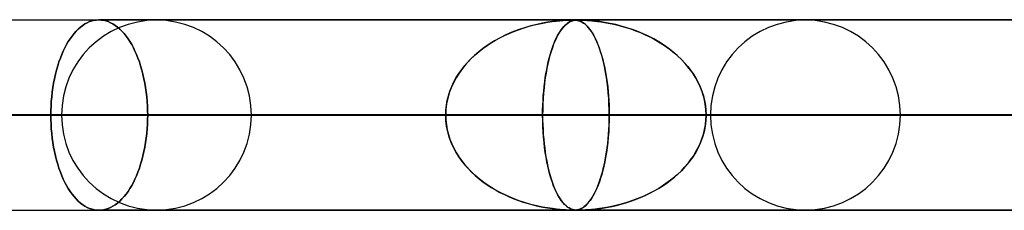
# Model space of a CAD drawing. Header units: millimetres. Extents: x -790 to 790, y -924 to 924.
# Tile 5 of 36: x -587 to -535, y 914 to 924. Entities that reach past the tile are written whole.
import ezdxf

# ---------------------------------------------------------------- set-up
doc = ezdxf.new("R2010")
doc.units = ezdxf.units.MM
doc.layers.add('HIDDEN', color=7, linetype='Continuous')
doc.layers.add('THICK', color=7, linetype='Continuous')

msp = doc.modelspace()

# ---------------------------------------------------------------- linework, layer by layer
at = {"layer": 'HIDDEN'}
for p, q in [((-557.836, 923.98), (-647.9, 923.98)), ((-583.694, 923.609), (-583.81, 923.508)), ((-583.81, 923.508), (-583.694, 923.609)), ((-583.576, 923.699), (-583.694, 923.609)), ((-583.694, 923.609), (-583.576, 923.699)), ((-583.456, 923.777), (-583.576, 923.699)), ((-583.576, 923.699), (-583.456, 923.777)), ((-583.334, 923.843), (-583.456, 923.777)), ((-583.456, 923.777), (-583.334, 923.843)), ((-583.211, 923.897), (-583.334, 923.843)), ((-583.334, 923.843), (-583.211, 923.897)), ((-583.088, 923.938), (-583.211, 923.897)), ((-583.211, 923.897), (-583.088, 923.938)), ((-582.965, 923.967), (-583.088, 923.938)), ((-583.088, 923.938), (-582.965, 923.967)), ((-582.843, 923.984), (-582.965, 923.967)), ((-582.965, 923.967), (-582.843, 923.984)), ((-582.722, 923.99), (-582.843, 923.984)), ((-582.843, 923.984), (-582.722, 923.99)), ((-582.602, 923.984), (-582.722, 923.99)), ((-582.722, 923.99), (-582.602, 923.984)), ((0, 923.99), (-582.722, 923.99)), ((-582.722, 923.99), (0, 923.99)), ((-582.479, 923.967), (-582.602, 923.984)), ((-582.602, 923.984), (-582.479, 923.967)), ((-582.356, 923.938), (-582.479, 923.967)), ((-582.479, 923.967), (-582.356, 923.938)), ((-582.232, 923.897), (-582.356, 923.938)), ((-582.356, 923.938), (-582.232, 923.897)), ((-582.109, 923.843), (-582.232, 923.897)), ((-582.232, 923.897), (-582.109, 923.843)), ((-581.986, 923.777), (-582.109, 923.843)), ((-582.109, 923.843), (-581.986, 923.777)), ((-581.865, 923.699), (-581.986, 923.777)), ((-581.986, 923.777), (-581.865, 923.699)), ((-581.746, 923.609), (-581.865, 923.699)), ((-581.865, 923.699), (-581.746, 923.609)), ((-581.629, 923.508), (-581.746, 923.609)), ((-581.746, 923.609), (-581.629, 923.508)), ((-560.428, 923.56), (-560.174, 923.638)), ((-560.03, 923.678), (-560.362, 923.581)), ((-560.174, 923.638), (-559.917, 923.707)), ((-559.714, 923.756), (-560.03, 923.678)), ((-559.917, 923.707), (-559.658, 923.769)), ((-559.417, 923.819), (-559.714, 923.756)), ((-559.658, 923.769), (-559.399, 923.822)), ((-559.143, 923.867), (-559.417, 923.819)), ((-559.399, 923.822), (-559.143, 923.867)), ((-558.894, 923.904), (-559.143, 923.867)), ((-559.143, 923.867), (-558.905, 923.902)), ((-558.905, 923.902), (-558.689, 923.928)), ((-558.673, 923.93), (-558.894, 923.904)), ((-558.689, 923.928), (-558.496, 923.947)), ((-558.483, 923.949), (-558.673, 923.93)), ((-558.496, 923.947), (-558.329, 923.961)), ((-558.323, 923.961), (-558.483, 923.949)), ((-558.364, 923.56), (-558.297, 923.638)), ((-558.259, 923.678), (-558.347, 923.581)), ((-558.329, 923.961), (-558.189, 923.969)), ((-558.187, 923.969), (-558.323, 923.961)), ((-558.297, 923.638), (-558.23, 923.707)), ((-558.176, 923.756), (-558.259, 923.678)), ((-558.23, 923.707), (-558.161, 923.769)), ((-558.189, 923.969), (-558.074, 923.975)), ((-558.074, 923.975), (-558.187, 923.969)), ((-558.096, 923.819), (-558.176, 923.756)), ((-558.161, 923.769), (-558.091, 923.822)), ((-558.021, 923.867), (-558.096, 923.819)), ((-558.091, 923.822), (-558.021, 923.867)), ((-557.98, 923.978), (-558.074, 923.975)), ((-558.074, 923.975), (-557.98, 923.978)), ((-557.952, 923.904), (-558.021, 923.867)), ((-558.021, 923.867), (-557.955, 923.902)), ((-557.902, 923.98), (-557.98, 923.978)), ((-557.98, 923.978), (-557.901, 923.98)), ((-557.955, 923.902), (-557.892, 923.928)), ((-557.887, 923.93), (-557.952, 923.904)), ((-557.836, 923.98), (-557.902, 923.98)), ((-557.901, 923.98), (-557.835, 923.98)), ((-557.892, 923.928), (-557.833, 923.947)), ((-557.829, 923.949), (-557.887, 923.93)), ((-557.778, 923.98), (-557.836, 923.98)), ((-557.514, 923.98), (-557.836, 923.98)), ((-557.835, 923.98), (-557.834, 923.98)), ((-557.834, 923.98), (-557.832, 923.98)), ((-557.833, 923.947), (-557.777, 923.961)), ((-557.832, 923.98), (-557.83, 923.98)), ((-557.83, 923.98), (-557.829, 923.98)), ((-557.829, 923.98), (-557.827, 923.98)), ((-557.775, 923.961), (-557.829, 923.949)), ((-557.827, 923.98), (-557.826, 923.98)), ((-557.724, 923.978), (-557.778, 923.98)), ((-557.777, 923.961), (-557.725, 923.969)), ((-557.775, 923.979), (-557.725, 923.978)), ((-557.724, 923.969), (-557.775, 923.961)), ((-557.725, 923.978), (-557.678, 923.975)), ((-557.725, 923.969), (-557.675, 923.975)), ((-557.674, 923.975), (-557.724, 923.978)), ((-557.675, 923.975), (-557.724, 923.969)), ((-557.678, 923.975), (-557.632, 923.97)), ((-557.675, 923.975), (-557.625, 923.978)), ((-557.625, 923.978), (-557.675, 923.975)), ((-557.624, 923.97), (-557.674, 923.975)), ((-557.632, 923.97), (-557.587, 923.963)), ((-557.625, 923.978), (-557.572, 923.98)), ((-557.572, 923.98), (-557.625, 923.978)), ((-557.571, 923.961), (-557.624, 923.97)), ((-557.587, 923.963), (-557.544, 923.955)), ((-557.572, 923.98), (-557.513, 923.98)), ((-557.514, 923.98), (-557.572, 923.98)), ((-557.514, 923.947), (-557.571, 923.961)), ((-557.544, 923.955), (-557.503, 923.944)), ((-557.448, 923.98), (-557.514, 923.98)), ((-0.316, 923.98), (-557.514, 923.98)), ((-557.452, 923.927), (-557.514, 923.947)), ((-557.513, 923.98), (-557.45, 923.98)), ((-557.503, 923.944), (-557.46, 923.93)), ((-557.46, 923.93), (-557.414, 923.911)), ((-557.384, 923.898), (-557.452, 923.927)), ((-557.45, 923.98), (-557.378, 923.978)), ((-557.37, 923.978), (-557.448, 923.98)), ((-557.414, 923.911), (-557.364, 923.888)), ((-557.311, 923.858), (-557.384, 923.898)), ((-557.378, 923.978), (-557.292, 923.975)), ((-557.275, 923.975), (-557.37, 923.978)), ((-557.364, 923.888), (-557.311, 923.859)), ((-557.311, 923.859), (-557.256, 923.822)), ((-557.233, 923.806), (-557.311, 923.858)), ((-557.292, 923.975), (-557.188, 923.971)), ((-557.16, 923.97), (-557.275, 923.975)), ((-557.256, 923.822), (-557.197, 923.779)), ((-557.154, 923.741), (-557.233, 923.806)), ((-557.197, 923.779), (-557.136, 923.726)), ((-557.188, 923.971), (-557.073, 923.964)), ((-557.019, 923.961), (-557.16, 923.97)), ((-557.074, 923.666), (-557.154, 923.741)), ((-557.136, 923.726), (-557.073, 923.665)), ((-556.997, 923.58), (-557.074, 923.666)), ((-557.073, 923.964), (-556.95, 923.955)), ((-557.073, 923.665), (-557.008, 923.593)), ((-556.848, 923.947), (-557.019, 923.961)), ((-557.008, 923.593), (-556.941, 923.51)), ((-556.95, 923.955), (-556.822, 923.945)), ((-556.644, 923.927), (-556.848, 923.947)), ((-556.822, 923.945), (-556.684, 923.931)), ((-556.684, 923.931), (-556.527, 923.913)), ((-556.411, 923.898), (-556.644, 923.927)), ((-556.527, 923.913), (-556.353, 923.89)), ((-556.15, 923.858), (-556.411, 923.898)), ((-556.353, 923.89), (-556.165, 923.861)), ((-556.165, 923.861), (-555.962, 923.825)), ((-555.866, 923.806), (-556.15, 923.858)), ((-555.962, 923.825), (-555.746, 923.781)), ((-555.569, 923.741), (-555.866, 923.806)), ((-555.746, 923.781), (-555.519, 923.73)), ((-555.272, 923.666), (-555.569, 923.741)), ((-555.519, 923.73), (-555.281, 923.669)), ((-555.281, 923.669), (-555.034, 923.597)), ((-554.978, 923.58), (-555.272, 923.666)), ((-555.034, 923.597), (-554.78, 923.515)), ((-584.138, 923.139), (-584.239, 922.997)), ((-584.239, 922.997), (-584.138, 923.139)), ((-584.032, 923.272), (-584.138, 923.139)), ((-584.138, 923.139), (-584.032, 923.272)), ((-583.922, 923.395), (-584.032, 923.272)), ((-584.032, 923.272), (-583.922, 923.395)), ((-583.81, 923.508), (-583.922, 923.395)), ((-583.922, 923.395), (-583.81, 923.508)), ((-581.515, 923.395), (-581.629, 923.508)), ((-581.629, 923.508), (-581.515, 923.395)), ((-581.404, 923.272), (-581.515, 923.395)), ((-581.515, 923.395), (-581.404, 923.272)), ((-581.297, 923.139), (-581.404, 923.272)), ((-581.404, 923.272), (-581.297, 923.139)), ((-581.195, 922.997), (-581.297, 923.139)), ((-581.297, 923.139), (-581.195, 922.997)), ((-561.651, 923.051), (-561.414, 923.169)), ((-561.34, 923.204), (-561.646, 923.053)), ((-561.414, 923.169), (-561.174, 923.279)), ((-561.024, 923.343), (-561.34, 923.204)), ((-561.174, 923.279), (-560.929, 923.381)), ((-560.698, 923.468), (-561.024, 923.343)), ((-560.929, 923.381), (-560.68, 923.475)), ((-560.362, 923.581), (-560.698, 923.468)), ((-560.68, 923.475), (-560.428, 923.56)), ((-558.68, 923.051), (-558.62, 923.169)), ((-558.6, 923.204), (-558.679, 923.053)), ((-558.62, 923.169), (-558.557, 923.279)), ((-558.519, 923.343), (-558.6, 923.204)), ((-558.557, 923.279), (-558.494, 923.381)), ((-558.434, 923.468), (-558.519, 923.343)), ((-558.494, 923.381), (-558.43, 923.475)), ((-558.347, 923.581), (-558.434, 923.468)), ((-558.43, 923.475), (-558.364, 923.56)), ((-556.92, 923.483), (-556.997, 923.58)), ((-556.941, 923.51), (-556.873, 923.417)), ((-556.845, 923.376), (-556.92, 923.483)), ((-556.873, 923.417), (-556.806, 923.316)), ((-556.771, 923.258), (-556.845, 923.376)), ((-556.806, 923.316), (-556.741, 923.207)), ((-556.698, 923.129), (-556.771, 923.258)), ((-556.741, 923.207), (-556.678, 923.091)), ((-556.628, 922.989), (-556.698, 923.129)), ((-556.678, 923.091), (-556.617, 922.967)), ((-554.687, 923.483), (-554.978, 923.58)), ((-554.78, 923.515), (-554.521, 923.422)), ((-554.401, 923.376), (-554.687, 923.483)), ((-554.521, 923.422), (-554.266, 923.321)), ((-554.119, 923.258), (-554.401, 923.376)), ((-554.266, 923.321), (-554.018, 923.213)), ((-553.842, 923.129), (-554.119, 923.258)), ((-554.018, 923.213), (-553.777, 923.096)), ((-553.572, 922.989), (-553.842, 923.129)), ((-553.777, 923.096), (-553.542, 922.973)), ((-584.427, 922.689), (-584.514, 922.526)), ((-584.514, 922.526), (-584.427, 922.689)), ((-584.336, 922.847), (-584.427, 922.689)), ((-584.427, 922.689), (-584.336, 922.847)), ((-584.239, 922.997), (-584.336, 922.847)), ((-584.336, 922.847), (-584.239, 922.997)), ((-581.096, 922.847), (-581.195, 922.997)), ((-581.195, 922.997), (-581.096, 922.847)), ((-581.003, 922.689), (-581.096, 922.847)), ((-581.096, 922.847), (-581.003, 922.689)), ((-580.915, 922.526), (-581.003, 922.689)), ((-581.003, 922.689), (-580.915, 922.526)), ((-562.543, 922.491), (-562.329, 922.644)), ((-562.223, 922.715), (-562.493, 922.528)), ((-562.329, 922.644), (-562.108, 922.788)), ((-561.94, 922.89), (-562.223, 922.715)), ((-562.108, 922.788), (-561.882, 922.924)), ((-561.646, 923.053), (-561.94, 922.89)), ((-561.882, 922.924), (-561.651, 923.051)), ((-558.91, 922.491), (-558.855, 922.644)), ((-558.828, 922.715), (-558.897, 922.528)), ((-558.855, 922.644), (-558.798, 922.788)), ((-558.755, 922.89), (-558.828, 922.715)), ((-558.798, 922.788), (-558.74, 922.924)), ((-558.679, 923.053), (-558.755, 922.89)), ((-558.74, 922.924), (-558.68, 923.051)), ((-556.559, 922.838), (-556.628, 922.989)), ((-556.617, 922.967), (-556.558, 922.837)), ((-556.492, 922.676), (-556.559, 922.838)), ((-556.558, 922.837), (-556.501, 922.699)), ((-556.501, 922.699), (-556.446, 922.554)), ((-556.427, 922.503), (-556.492, 922.676)), ((-556.446, 922.554), (-556.393, 922.403)), ((-553.309, 922.838), (-553.572, 922.989)), ((-553.542, 922.973), (-553.315, 922.842)), ((-553.315, 922.842), (-553.095, 922.705)), ((-553.052, 922.676), (-553.309, 922.838)), ((-553.095, 922.705), (-552.883, 922.56)), ((-552.804, 922.503), (-553.052, 922.676)), ((-552.883, 922.56), (-552.68, 922.409)), ((-584.676, 922.172), (-584.752, 921.98)), ((-584.752, 921.98), (-584.676, 922.172)), ((-584.597, 922.354), (-584.676, 922.172)), ((-584.676, 922.172), (-584.597, 922.354)), ((-584.514, 922.526), (-584.597, 922.354)), ((-584.597, 922.354), (-584.514, 922.526)), ((-580.831, 922.354), (-580.915, 922.526)), ((-580.915, 922.526), (-580.831, 922.354)), ((-580.75, 922.172), (-580.831, 922.354)), ((-580.831, 922.354), (-580.75, 922.172)), ((-580.672, 921.98), (-580.75, 922.172)), ((-580.75, 922.172), (-580.672, 921.98)), ((-562.993, 922.122), (-563.219, 921.904)), ((-563.143, 921.98), (-562.951, 922.159)), ((-562.75, 922.33), (-562.993, 922.122)), ((-562.951, 922.159), (-562.751, 922.33)), ((-562.751, 922.33), (-562.543, 922.491)), ((-562.493, 922.528), (-562.75, 922.33)), ((-559.024, 922.122), (-559.082, 921.904)), ((-559.063, 921.98), (-559.014, 922.159)), ((-558.963, 922.33), (-559.024, 922.122)), ((-559.014, 922.159), (-558.963, 922.33)), ((-558.897, 922.528), (-558.963, 922.33)), ((-558.963, 922.33), (-558.91, 922.491)), ((-556.364, 922.317), (-556.427, 922.503)), ((-556.393, 922.403), (-556.342, 922.245)), ((-556.304, 922.12), (-556.364, 922.317)), ((-556.342, 922.245), (-556.293, 922.08)), ((-556.247, 921.912), (-556.304, 922.12)), ((-556.293, 922.08), (-556.246, 921.908)), ((-552.565, 922.317), (-552.804, 922.503)), ((-552.68, 922.409), (-552.484, 922.25)), ((-552.335, 922.12), (-552.565, 922.317)), ((-552.484, 922.25), (-552.297, 922.085)), ((-552.117, 921.912), (-552.335, 922.12)), ((-552.297, 922.085), (-552.117, 921.913)), ((-584.891, 921.571), (-584.953, 921.355)), ((-584.953, 921.355), (-584.891, 921.571)), ((-584.824, 921.78), (-584.891, 921.571)), ((-584.891, 921.571), (-584.824, 921.78)), ((-584.752, 921.98), (-584.824, 921.78)), ((-584.824, 921.78), (-584.752, 921.98)), ((-580.599, 921.78), (-580.672, 921.98)), ((-580.672, 921.98), (-580.599, 921.78)), ((-580.531, 921.571), (-580.599, 921.78)), ((-580.599, 921.78), (-580.531, 921.571)), ((-580.467, 921.355), (-580.531, 921.571)), ((-580.531, 921.571), (-580.467, 921.355)), ((-563.659, 921.391), (-563.498, 921.596)), ((-563.429, 921.677), (-563.621, 921.442)), ((-563.498, 921.596), (-563.325, 921.792)), ((-563.219, 921.904), (-563.429, 921.677)), ((-563.325, 921.792), (-563.143, 921.98)), ((-559.195, 921.391), (-559.153, 921.596)), ((-559.136, 921.677), (-559.185, 921.442)), ((-559.153, 921.596), (-559.109, 921.792)), ((-559.082, 921.904), (-559.136, 921.677)), ((-559.109, 921.792), (-559.063, 921.98)), ((-556.194, 921.692), (-556.247, 921.912)), ((-556.246, 921.908), (-556.202, 921.727)), ((-556.202, 921.727), (-556.159, 921.538)), ((-556.143, 921.461), (-556.194, 921.692)), ((-556.159, 921.538), (-556.12, 921.341)), ((-552.117, 921.913), (-551.946, 921.732)), ((-551.91, 921.692), (-552.117, 921.912)), ((-551.946, 921.732), (-551.784, 921.543)), ((-551.718, 921.461), (-551.91, 921.692)), ((-551.784, 921.543), (-551.63, 921.346)), ((-585.009, 921.132), (-585.06, 920.903)), ((-585.06, 920.903), (-585.009, 921.132)), ((-584.953, 921.355), (-585.009, 921.132)), ((-585.009, 921.132), (-584.953, 921.355)), ((-580.41, 921.132), (-580.467, 921.355)), ((-580.467, 921.355), (-580.41, 921.132)), ((-580.357, 920.903), (-580.41, 921.132)), ((-580.41, 921.132), (-580.357, 920.903)), ((-563.796, 921.199), (-563.953, 920.949)), ((-563.948, 920.958), (-563.81, 921.179)), ((-563.81, 921.179), (-563.659, 921.391)), ((-563.621, 921.442), (-563.796, 921.199)), ((-559.229, 921.199), (-559.269, 920.949)), ((-559.268, 920.958), (-559.233, 921.179)), ((-559.233, 921.179), (-559.195, 921.391)), ((-559.185, 921.442), (-559.229, 921.199)), ((-556.097, 921.219), (-556.143, 921.461)), ((-556.12, 921.341), (-556.082, 921.135)), ((-556.055, 920.967), (-556.097, 921.219)), ((-556.082, 921.135), (-556.048, 920.921)), ((-551.54, 921.219), (-551.718, 921.461)), ((-551.63, 921.346), (-551.487, 921.14)), ((-551.379, 920.967), (-551.54, 921.219)), ((-551.487, 921.14), (-551.355, 920.925)), ((-585.105, 920.67), (-585.145, 920.433)), ((-585.145, 920.433), (-585.105, 920.67)), ((-585.06, 920.903), (-585.105, 920.67)), ((-585.105, 920.67), (-585.06, 920.903)), ((-580.311, 920.67), (-580.357, 920.903)), ((-580.357, 920.903), (-580.311, 920.67)), ((-580.271, 920.433), (-580.311, 920.67)), ((-580.311, 920.67), (-580.271, 920.433)), ((-564.277, 920.252), (-564.182, 920.494)), ((-564.091, 920.692), (-564.211, 920.426)), ((-564.182, 920.494), (-564.072, 920.73)), ((-563.953, 920.949), (-564.091, 920.692)), ((-564.072, 920.73), (-563.948, 920.958)), ((-559.352, 920.252), (-559.328, 920.494)), ((-559.305, 920.692), (-559.335, 920.426)), ((-559.328, 920.494), (-559.3, 920.73)), ((-559.269, 920.949), (-559.305, 920.692)), ((-559.3, 920.73), (-559.268, 920.958)), ((-556.017, 920.705), (-556.055, 920.967)), ((-556.048, 920.921), (-556.017, 920.7)), ((-555.985, 920.433), (-556.017, 920.705)), ((-556.017, 920.7), (-555.989, 920.471)), ((-551.236, 920.705), (-551.379, 920.967)), ((-551.355, 920.925), (-551.235, 920.703)), ((-551.111, 920.433), (-551.236, 920.705)), ((-551.235, 920.703), (-551.129, 920.474)), ((-585.178, 920.193), (-585.205, 919.951)), ((-585.205, 919.951), (-585.178, 920.193)), ((-585.145, 920.433), (-585.178, 920.193)), ((-585.178, 920.193), (-585.145, 920.433)), ((-580.237, 920.193), (-580.271, 920.433)), ((-580.271, 920.433), (-580.237, 920.193)), ((-580.209, 919.951), (-580.237, 920.193)), ((-580.237, 920.193), (-580.209, 919.951)), ((-564.418, 919.756), (-564.356, 920.006)), ((-564.312, 920.152), (-564.392, 919.868)), ((-564.356, 920.006), (-564.277, 920.252)), ((-564.211, 920.426), (-564.312, 920.152)), ((-559.388, 919.756), (-559.372, 920.006)), ((-559.361, 920.152), (-559.381, 919.868)), ((-559.372, 920.006), (-559.352, 920.252)), ((-559.335, 920.426), (-559.361, 920.152)), ((-555.989, 920.471), (-555.965, 920.237)), ((-555.958, 920.154), (-555.985, 920.433)), ((-555.965, 920.237), (-555.945, 919.996)), ((-555.936, 919.867), (-555.958, 920.154)), ((-555.945, 919.996), (-555.929, 919.75)), ((-551.129, 920.474), (-551.036, 920.239)), ((-551.007, 920.154), (-551.111, 920.433)), ((-551.036, 920.239), (-550.959, 919.998)), ((-550.925, 919.867), (-551.007, 920.154)), ((-550.959, 919.998), (-550.898, 919.752)), ((-585.24, 919.467), (-585.249, 919.227)), ((-585.249, 919.227), (-585.24, 919.467)), ((-585.226, 919.709), (-585.24, 919.467)), ((-585.24, 919.467), (-585.226, 919.709)), ((-585.205, 919.951), (-585.226, 919.709)), ((-585.226, 919.709), (-585.205, 919.951)), ((-580.188, 919.709), (-580.209, 919.951)), ((-580.209, 919.951), (-580.188, 919.709)), ((-580.173, 919.467), (-580.188, 919.709)), ((-580.188, 919.709), (-580.173, 919.467)), ((-580.164, 919.227), (-580.173, 919.467)), ((-580.173, 919.467), (-580.164, 919.227)), ((-564.49, 919.247), (-564.463, 919.503)), ((-564.451, 919.579), (-564.487, 919.286)), ((-564.463, 919.503), (-564.418, 919.756)), ((-564.392, 919.868), (-564.451, 919.579)), ((-559.406, 919.247), (-559.399, 919.503)), ((-559.396, 919.579), (-559.405, 919.286)), ((-559.399, 919.503), (-559.388, 919.756)), ((-559.381, 919.868), (-559.396, 919.579)), ((-555.921, 919.577), (-555.936, 919.867)), ((-555.929, 919.75), (-555.918, 919.5)), ((-555.911, 919.284), (-555.921, 919.577)), ((-555.918, 919.5), (-555.911, 919.246)), ((-550.865, 919.577), (-550.925, 919.867)), ((-550.898, 919.752), (-550.854, 919.501)), ((-550.83, 919.284), (-550.865, 919.577)), ((-550.854, 919.501), (-550.827, 919.247)), ((-564.499, 918.99), (-652.89, 918.99)), ((-652.89, 918.99), (-564.499, 918.99)), ((-642.91, 918.99), (-555.908, 918.99)), ((-642.91, 918.99), (-555.908, 918.99)), ((-535.146, 918.99), (-618.79, 918.99)), ((-618.79, 918.99), (-535.146, 918.99)), ((-608.81, 918.99), (-526.556, 918.99)), ((-608.81, 918.99), (-526.556, 918.99)), ((-585.249, 919.227), (-585.252, 918.99)), ((-585.252, 918.99), (-585.249, 919.227)), ((-585.252, 918.99), (-585.249, 918.753)), ((-585.252, 918.99), (-564.499, 918.99)), ((-585.249, 918.753), (-585.252, 918.99)), ((-564.499, 918.99), (-585.252, 918.99)), ((-505.794, 918.99), (-584.69, 918.99)), ((-584.69, 918.99), (-505.794, 918.99)), ((-580.161, 918.99), (-580.164, 919.227)), ((-580.164, 919.227), (-580.161, 918.99)), ((-580.164, 918.753), (-580.161, 918.99)), ((-580.161, 918.99), (-580.164, 918.753)), ((-559.408, 918.99), (-580.161, 918.99)), ((-580.161, 918.99), (-559.408, 918.99)), ((-574.71, 918.99), (-497.204, 918.99)), ((-574.71, 918.99), (-497.204, 918.99)), ((-564.487, 919.286), (-564.499, 918.99)), ((-564.499, 918.99), (-564.49, 919.247)), ((-564.487, 918.694), (-564.499, 918.99)), ((-564.499, 918.99), (-564.49, 918.733)), ((-559.405, 919.286), (-559.408, 918.99)), ((-559.408, 918.99), (-559.406, 919.247)), ((-559.408, 918.99), (-559.406, 918.733)), ((-5, 918.99), (-559.408, 918.99)), ((-559.408, 918.99), (-5, 918.99)), ((-559.405, 918.694), (-559.408, 918.99)), ((-555.908, 918.99), (-555.911, 919.284)), ((-555.911, 919.246), (-555.908, 918.99)), ((-555.908, 918.99), (-555.911, 918.697)), ((-555.911, 918.733), (-555.908, 918.99)), ((-555.908, 918.99), (-535.146, 918.99)), ((-535.146, 918.99), (-555.908, 918.99)), ((-550.818, 918.99), (-550.83, 919.284)), ((-550.818, 918.99), (-550.83, 918.696)), ((-550.827, 919.247), (-550.818, 918.99)), ((-550.827, 918.733), (-550.818, 918.99)), ((-550.818, 918.99), (-5, 918.99)), ((-5, 918.99), (-550.818, 918.99)), ((-530.056, 918.99), (-550.818, 918.99)), ((-550.818, 918.99), (-530.056, 918.99)), ((-476.442, 918.99), (-550.59, 918.99)), ((-550.59, 918.99), (-476.442, 918.99)), ((-540.61, 918.99), (-467.851, 918.99)), ((-540.61, 918.99), (-467.851, 918.99)), ((-585.249, 918.753), (-585.24, 918.513)), ((-585.24, 918.513), (-585.249, 918.753)), ((-585.24, 918.513), (-585.226, 918.271)), ((-585.226, 918.271), (-585.24, 918.513)), ((-580.188, 918.271), (-580.173, 918.513)), ((-580.173, 918.513), (-580.188, 918.271)), ((-580.173, 918.513), (-580.164, 918.753)), ((-580.164, 918.753), (-580.173, 918.513)), ((-564.49, 918.733), (-564.463, 918.477)), ((-564.451, 918.401), (-564.487, 918.694)), ((-564.463, 918.477), (-564.418, 918.224)), ((-559.406, 918.733), (-559.399, 918.477)), ((-559.396, 918.401), (-559.405, 918.694)), ((-559.399, 918.477), (-559.388, 918.224)), ((-555.929, 918.228), (-555.918, 918.479)), ((-555.911, 918.697), (-555.92, 918.406)), ((-555.918, 918.479), (-555.911, 918.733)), ((-550.898, 918.228), (-550.854, 918.479)), ((-550.83, 918.696), (-550.865, 918.403)), ((-550.854, 918.479), (-550.827, 918.733)), ((-585.226, 918.271), (-585.205, 918.029)), ((-585.205, 918.029), (-585.226, 918.271)), ((-585.205, 918.029), (-585.178, 917.787)), ((-585.178, 917.787), (-585.205, 918.029)), ((-580.237, 917.787), (-580.209, 918.029)), ((-580.209, 918.029), (-580.237, 917.787)), ((-580.209, 918.029), (-580.188, 918.271)), ((-580.188, 918.271), (-580.209, 918.029)), ((-564.392, 918.112), (-564.451, 918.401)), ((-564.418, 918.224), (-564.356, 917.974)), ((-564.312, 917.828), (-564.392, 918.112)), ((-564.356, 917.974), (-564.277, 917.728)), ((-559.381, 918.112), (-559.396, 918.401)), ((-559.388, 918.224), (-559.372, 917.974)), ((-559.361, 917.828), (-559.381, 918.112)), ((-559.372, 917.974), (-559.352, 917.728)), ((-555.965, 917.741), (-555.945, 917.982)), ((-555.936, 918.117), (-555.957, 917.832)), ((-555.945, 917.982), (-555.929, 918.228)), ((-555.92, 918.406), (-555.936, 918.117)), ((-551.036, 917.741), (-550.959, 917.982)), ((-550.925, 918.113), (-551.007, 917.826)), ((-550.959, 917.982), (-550.898, 918.228)), ((-550.865, 918.403), (-550.925, 918.113)), ((-585.178, 917.787), (-585.145, 917.547)), ((-585.145, 917.547), (-585.178, 917.787)), ((-585.145, 917.547), (-585.105, 917.31)), ((-585.105, 917.31), (-585.145, 917.547)), ((-580.311, 917.31), (-580.271, 917.547)), ((-580.271, 917.547), (-580.311, 917.31)), ((-580.271, 917.547), (-580.237, 917.787)), ((-580.237, 917.787), (-580.271, 917.547)), ((-564.211, 917.554), (-564.312, 917.828)), ((-564.277, 917.728), (-564.182, 917.486)), ((-564.091, 917.288), (-564.211, 917.554)), ((-564.182, 917.486), (-564.072, 917.25)), ((-559.335, 917.554), (-559.361, 917.828)), ((-559.352, 917.728), (-559.328, 917.486)), ((-559.305, 917.288), (-559.335, 917.554)), ((-559.328, 917.486), (-559.3, 917.25)), ((-556.017, 917.277), (-555.989, 917.506)), ((-555.984, 917.553), (-556.016, 917.283)), ((-555.989, 917.506), (-555.965, 917.741)), ((-555.957, 917.832), (-555.984, 917.553)), ((-551.111, 917.547), (-551.236, 917.275)), ((-551.235, 917.277), (-551.129, 917.506)), ((-551.129, 917.506), (-551.036, 917.741)), ((-551.007, 917.826), (-551.111, 917.547)), ((-585.105, 917.31), (-585.06, 917.077)), ((-585.06, 917.077), (-585.105, 917.31)), ((-585.06, 917.077), (-585.009, 916.848)), ((-585.009, 916.848), (-585.06, 917.077)), ((-580.41, 916.848), (-580.357, 917.077)), ((-580.357, 917.077), (-580.41, 916.848)), ((-580.357, 917.077), (-580.311, 917.31)), ((-580.311, 917.31), (-580.357, 917.077)), ((-563.953, 917.031), (-564.091, 917.288)), ((-564.072, 917.25), (-563.948, 917.022)), ((-563.796, 916.781), (-563.953, 917.031)), ((-563.948, 917.022), (-563.81, 916.801)), ((-559.269, 917.031), (-559.305, 917.288)), ((-559.3, 917.25), (-559.268, 917.022)), ((-559.229, 916.781), (-559.269, 917.031)), ((-559.268, 917.022), (-559.233, 916.801)), ((-556.054, 917.021), (-556.095, 916.77)), ((-556.083, 916.84), (-556.049, 917.055)), ((-556.016, 917.283), (-556.054, 917.021)), ((-556.049, 917.055), (-556.017, 917.277)), ((-551.379, 917.013), (-551.54, 916.761)), ((-551.487, 916.84), (-551.355, 917.055)), ((-551.236, 917.275), (-551.379, 917.013)), ((-551.355, 917.055), (-551.235, 917.277)), ((-585.009, 916.848), (-584.953, 916.625)), ((-584.953, 916.625), (-585.009, 916.848)), ((-584.953, 916.625), (-584.891, 916.409)), ((-584.891, 916.409), (-584.953, 916.625)), ((-584.891, 916.409), (-584.824, 916.2)), ((-584.824, 916.2), (-584.891, 916.409)), ((-580.599, 916.2), (-580.531, 916.409)), ((-580.531, 916.409), (-580.599, 916.2)), ((-580.531, 916.409), (-580.467, 916.625)), ((-580.467, 916.625), (-580.531, 916.409)), ((-580.467, 916.625), (-580.41, 916.848)), ((-580.41, 916.848), (-580.467, 916.625)), ((-563.81, 916.801), (-563.659, 916.589)), ((-563.621, 916.538), (-563.796, 916.781)), ((-563.659, 916.589), (-563.498, 916.384)), ((-563.429, 916.303), (-563.621, 916.538)), ((-563.498, 916.384), (-563.325, 916.188)), ((-559.233, 916.801), (-559.195, 916.589)), ((-559.185, 916.538), (-559.229, 916.781)), ((-559.195, 916.589), (-559.153, 916.384)), ((-559.136, 916.303), (-559.185, 916.538)), ((-559.153, 916.384), (-559.109, 916.188)), ((-556.203, 916.248), (-556.16, 916.437)), ((-556.141, 916.529), (-556.191, 916.299)), ((-556.16, 916.437), (-556.12, 916.634)), ((-556.095, 916.77), (-556.141, 916.529)), ((-556.12, 916.634), (-556.083, 916.84)), ((-551.946, 916.248), (-551.784, 916.437)), ((-551.718, 916.519), (-551.91, 916.288)), ((-551.784, 916.437), (-551.63, 916.634)), ((-551.54, 916.761), (-551.718, 916.519)), ((-551.63, 916.634), (-551.487, 916.84)), ((-584.824, 916.2), (-584.752, 916)), ((-584.752, 916), (-584.824, 916.2)), ((-584.752, 916), (-584.676, 915.808)), ((-584.676, 915.808), (-584.752, 916)), ((-580.75, 915.808), (-580.672, 916)), ((-580.672, 916), (-580.75, 915.808)), ((-580.672, 916), (-580.599, 916.2)), ((-580.599, 916.2), (-580.672, 916)), ((-563.219, 916.076), (-563.429, 916.303)), ((-563.325, 916.188), (-563.143, 916)), ((-562.993, 915.858), (-563.219, 916.076)), ((-563.143, 916), (-562.951, 915.821)), ((-562.75, 915.65), (-562.993, 915.858)), ((-559.082, 916.076), (-559.136, 916.303)), ((-559.109, 916.188), (-559.063, 916)), ((-559.024, 915.858), (-559.082, 916.076)), ((-559.063, 916), (-559.014, 915.821)), ((-558.963, 915.65), (-559.024, 915.858)), ((-556.301, 915.871), (-556.361, 915.674)), ((-556.343, 915.73), (-556.294, 915.895)), ((-556.245, 916.079), (-556.301, 915.871)), ((-556.294, 915.895), (-556.248, 916.067)), ((-556.248, 916.067), (-556.203, 916.248)), ((-556.191, 916.299), (-556.245, 916.079)), ((-552.335, 915.86), (-552.565, 915.663)), ((-552.484, 915.73), (-552.297, 915.895)), ((-552.117, 916.068), (-552.335, 915.86)), ((-552.297, 915.895), (-552.117, 916.067)), ((-551.91, 916.288), (-552.117, 916.068)), ((-552.117, 916.067), (-551.946, 916.248)), ((-584.676, 915.808), (-584.597, 915.626)), ((-584.597, 915.626), (-584.676, 915.808)), ((-584.597, 915.626), (-584.514, 915.454)), ((-584.514, 915.454), (-584.597, 915.626)), ((-584.514, 915.454), (-584.427, 915.291)), ((-584.427, 915.291), (-584.514, 915.454)), ((-581.003, 915.291), (-580.915, 915.454)), ((-580.915, 915.454), (-581.003, 915.291)), ((-580.915, 915.454), (-580.831, 915.626)), ((-580.831, 915.626), (-580.915, 915.454)), ((-580.831, 915.626), (-580.75, 915.808)), ((-580.75, 915.808), (-580.831, 915.626)), ((-562.951, 915.821), (-562.751, 915.65)), ((-562.751, 915.65), (-562.543, 915.489)), ((-562.493, 915.452), (-562.75, 915.65)), ((-562.543, 915.489), (-562.329, 915.336)), ((-562.223, 915.265), (-562.493, 915.452)), ((-562.329, 915.336), (-562.108, 915.192)), ((-559.014, 915.821), (-558.963, 915.65)), ((-558.963, 915.65), (-558.91, 915.489)), ((-558.897, 915.452), (-558.963, 915.65)), ((-558.91, 915.489), (-558.855, 915.336)), ((-558.828, 915.265), (-558.897, 915.452)), ((-558.855, 915.336), (-558.798, 915.192)), ((-556.487, 915.315), (-556.554, 915.153)), ((-556.503, 915.275), (-556.448, 915.42)), ((-556.423, 915.489), (-556.487, 915.315)), ((-556.448, 915.42), (-556.394, 915.572)), ((-556.361, 915.674), (-556.423, 915.489)), ((-556.394, 915.572), (-556.343, 915.73)), ((-553.095, 915.275), (-552.883, 915.42)), ((-552.804, 915.477), (-553.052, 915.304)), ((-552.883, 915.42), (-552.68, 915.572)), ((-552.565, 915.663), (-552.804, 915.477)), ((-552.68, 915.572), (-552.484, 915.73)), ((-584.427, 915.291), (-584.336, 915.133)), ((-584.336, 915.133), (-584.427, 915.291)), ((-584.336, 915.133), (-584.239, 914.983)), ((-584.239, 914.983), (-584.336, 915.133)), ((-584.239, 914.983), (-584.138, 914.841)), ((-584.138, 914.841), (-584.239, 914.983)), ((-584.138, 914.841), (-584.032, 914.708)), ((-584.032, 914.708), (-584.138, 914.841)), ((-581.404, 914.708), (-581.297, 914.841)), ((-581.297, 914.841), (-581.404, 914.708)), ((-581.297, 914.841), (-581.195, 914.983)), ((-581.195, 914.983), (-581.297, 914.841)), ((-581.195, 914.983), (-581.096, 915.133)), ((-581.096, 915.133), (-581.195, 914.983)), ((-581.096, 915.133), (-581.003, 915.291)), ((-581.003, 915.291), (-581.096, 915.133)), ((-561.94, 915.09), (-562.223, 915.265)), ((-562.108, 915.192), (-561.882, 915.056)), ((-561.646, 914.927), (-561.94, 915.09)), ((-561.882, 915.056), (-561.651, 914.929)), ((-561.651, 914.929), (-561.414, 914.811)), ((-561.34, 914.776), (-561.646, 914.927)), ((-561.414, 914.811), (-561.174, 914.701)), ((-558.755, 915.09), (-558.828, 915.265)), ((-558.798, 915.192), (-558.74, 915.056)), ((-558.679, 914.927), (-558.755, 915.09)), ((-558.74, 915.056), (-558.68, 914.929)), ((-558.68, 914.929), (-558.62, 914.811)), ((-558.6, 914.776), (-558.679, 914.927)), ((-558.62, 914.811), (-558.557, 914.701)), ((-556.692, 914.862), (-556.764, 914.733)), ((-556.744, 914.767), (-556.681, 914.884)), ((-556.622, 915.002), (-556.692, 914.862)), ((-556.681, 914.884), (-556.62, 915.007)), ((-556.554, 915.153), (-556.622, 915.002)), ((-556.62, 915.007), (-556.56, 915.138)), ((-556.56, 915.138), (-556.503, 915.275)), ((-553.842, 914.851), (-554.119, 914.722)), ((-554.018, 914.767), (-553.777, 914.884)), ((-553.572, 914.991), (-553.842, 914.851)), ((-553.777, 914.884), (-553.542, 915.007)), ((-553.309, 915.142), (-553.572, 914.991)), ((-553.542, 915.007), (-553.315, 915.138)), ((-553.315, 915.138), (-553.095, 915.275)), ((-553.052, 915.304), (-553.309, 915.142)), ((-584.032, 914.708), (-583.922, 914.585)), ((-583.922, 914.585), (-584.032, 914.708)), ((-583.922, 914.585), (-583.81, 914.472)), ((-583.81, 914.472), (-583.922, 914.585)), ((-583.81, 914.472), (-583.694, 914.371)), ((-583.694, 914.371), (-583.81, 914.472)), ((-583.694, 914.371), (-583.576, 914.281)), ((-583.576, 914.281), (-583.694, 914.371)), ((-583.576, 914.281), (-583.456, 914.203)), ((-583.456, 914.203), (-583.576, 914.281)), ((-581.986, 914.203), (-581.865, 914.281)), ((-581.865, 914.281), (-581.986, 914.203)), ((-581.865, 914.281), (-581.746, 914.371)), ((-581.746, 914.371), (-581.865, 914.281)), ((-581.746, 914.371), (-581.629, 914.472)), ((-581.629, 914.472), (-581.746, 914.371)), ((-581.629, 914.472), (-581.515, 914.585)), ((-581.515, 914.585), (-581.629, 914.472)), ((-581.515, 914.585), (-581.404, 914.708)), ((-581.404, 914.708), (-581.515, 914.585)), ((-561.024, 914.637), (-561.34, 914.776)), ((-561.174, 914.701), (-560.929, 914.599)), ((-560.698, 914.512), (-561.024, 914.637)), ((-560.929, 914.599), (-560.68, 914.505)), ((-560.362, 914.399), (-560.698, 914.512)), ((-560.68, 914.505), (-560.428, 914.42)), ((-560.428, 914.42), (-560.174, 914.342)), ((-560.03, 914.302), (-560.362, 914.399)), ((-560.174, 914.342), (-559.917, 914.273)), ((-559.714, 914.224), (-560.03, 914.302)), ((-559.917, 914.273), (-559.658, 914.211)), ((-558.519, 914.637), (-558.6, 914.776)), ((-558.557, 914.701), (-558.494, 914.599)), ((-558.434, 914.512), (-558.519, 914.637)), ((-558.494, 914.599), (-558.43, 914.505)), ((-558.347, 914.399), (-558.434, 914.512)), ((-558.43, 914.505), (-558.364, 914.42)), ((-558.364, 914.42), (-558.297, 914.342)), ((-558.259, 914.302), (-558.347, 914.399)), ((-558.297, 914.342), (-558.23, 914.273)), ((-558.176, 914.224), (-558.259, 914.302)), ((-558.23, 914.273), (-558.161, 914.211)), ((-557.066, 914.323), (-557.145, 914.246)), ((-557.14, 914.25), (-557.077, 914.311)), ((-557.077, 914.311), (-557.012, 914.383)), ((-556.989, 914.409), (-557.066, 914.323)), ((-557.012, 914.383), (-556.944, 914.465)), ((-556.913, 914.507), (-556.989, 914.409)), ((-556.944, 914.465), (-556.876, 914.558)), ((-556.838, 914.614), (-556.913, 914.507)), ((-556.876, 914.558), (-556.809, 914.659)), ((-556.764, 914.733), (-556.838, 914.614)), ((-556.809, 914.659), (-556.744, 914.767)), ((-555.272, 914.314), (-555.569, 914.239)), ((-555.519, 914.25), (-555.281, 914.311)), ((-555.281, 914.311), (-555.034, 914.383)), ((-554.978, 914.4), (-555.272, 914.314)), ((-555.034, 914.383), (-554.78, 914.465)), ((-554.687, 914.497), (-554.978, 914.4)), ((-554.78, 914.465), (-554.521, 914.558)), ((-554.401, 914.604), (-554.687, 914.497)), ((-554.521, 914.558), (-554.266, 914.659)), ((-554.119, 914.722), (-554.401, 914.604)), ((-554.266, 914.659), (-554.018, 914.767)), ((-647.9, 914), (-557.836, 914)), ((-583.456, 914.203), (-583.334, 914.137)), ((-583.334, 914.137), (-583.456, 914.203)), ((-583.334, 914.137), (-583.211, 914.083)), ((-583.211, 914.083), (-583.334, 914.137)), ((-583.211, 914.083), (-583.088, 914.042)), ((-583.088, 914.042), (-583.211, 914.083)), ((-583.088, 914.042), (-582.965, 914.013)), ((-582.965, 914.013), (-583.088, 914.042)), ((-582.965, 914.013), (-582.843, 913.996)), ((-582.843, 913.996), (-582.965, 914.013)), ((-582.843, 913.996), (-582.722, 913.99)), ((-582.722, 913.99), (-582.843, 913.996)), ((-582.722, 913.99), (-582.602, 913.996)), ((-582.602, 913.996), (-582.722, 913.99)), ((-582.722, 913.99), (0, 913.99)), ((0, 913.99), (-582.722, 913.99)), ((-582.602, 913.996), (-582.479, 914.013)), ((-582.479, 914.013), (-582.602, 913.996)), ((-582.479, 914.013), (-582.356, 914.042)), ((-582.356, 914.042), (-582.479, 914.013)), ((-582.356, 914.042), (-582.232, 914.083)), ((-582.232, 914.083), (-582.356, 914.042)), ((-582.232, 914.083), (-582.109, 914.137)), ((-582.109, 914.137), (-582.232, 914.083)), ((-582.109, 914.137), (-581.986, 914.203)), ((-581.986, 914.203), (-582.109, 914.137)), ((-559.417, 914.161), (-559.714, 914.224)), ((-559.658, 914.211), (-559.399, 914.158)), ((-559.143, 914.113), (-559.417, 914.161)), ((-559.399, 914.158), (-559.143, 914.113)), ((-558.894, 914.076), (-559.143, 914.113)), ((-559.143, 914.113), (-558.905, 914.078)), ((-558.905, 914.078), (-558.689, 914.052)), ((-558.673, 914.05), (-558.894, 914.076)), ((-558.689, 914.052), (-558.496, 914.033)), ((-558.483, 914.031), (-558.673, 914.05)), ((-558.496, 914.033), (-558.329, 914.019)), ((-558.323, 914.019), (-558.483, 914.031)), ((-558.329, 914.019), (-558.189, 914.011)), ((-558.187, 914.011), (-558.323, 914.019)), ((-558.189, 914.011), (-558.074, 914.005)), ((-558.074, 914.005), (-558.187, 914.011)), ((-558.096, 914.161), (-558.176, 914.224)), ((-558.161, 914.211), (-558.091, 914.158)), ((-558.021, 914.113), (-558.096, 914.161)), ((-558.091, 914.158), (-558.021, 914.113)), ((-557.98, 914.002), (-558.074, 914.005)), ((-558.074, 914.005), (-557.98, 914.002)), ((-558.021, 914.113), (-557.955, 914.078)), ((-557.952, 914.076), (-558.021, 914.113)), ((-557.902, 914), (-557.98, 914.002)), ((-557.98, 914.002), (-557.901, 914)), ((-557.955, 914.078), (-557.892, 914.052)), ((-557.887, 914.05), (-557.952, 914.076)), ((-557.836, 914), (-557.902, 914)), ((-557.901, 914), (-557.835, 914)), ((-557.892, 914.052), (-557.833, 914.033)), ((-557.829, 914.031), (-557.887, 914.05)), ((-557.836, 914), (-557.514, 914)), ((-557.835, 914), (-557.779, 914)), ((-557.833, 914.033), (-557.777, 914.019)), ((-557.775, 914.019), (-557.829, 914.031)), ((-557.769, 914.001), (-557.826, 914)), ((-557.779, 914), (-557.73, 914.002)), ((-557.777, 914.019), (-557.725, 914.011)), ((-557.724, 914.011), (-557.775, 914.019)), ((-557.717, 914.002), (-557.769, 914.001)), ((-557.73, 914.002), (-557.682, 914.005)), ((-557.725, 914.011), (-557.675, 914.005)), ((-557.675, 914.005), (-557.724, 914.011)), ((-557.667, 914.005), (-557.717, 914.002)), ((-557.682, 914.005), (-557.636, 914.009)), ((-557.675, 914.005), (-557.625, 914.002)), ((-557.625, 914.002), (-557.675, 914.005)), ((-557.616, 914.011), (-557.667, 914.005)), ((-557.636, 914.009), (-557.591, 914.016)), ((-557.625, 914.002), (-557.572, 914)), ((-557.572, 914), (-557.625, 914.002)), ((-557.564, 914.021), (-557.616, 914.011)), ((-557.591, 914.016), (-557.548, 914.025)), ((-557.572, 914), (-557.513, 914)), ((-557.514, 914), (-557.572, 914)), ((-557.506, 914.035), (-557.564, 914.021)), ((-557.548, 914.025), (-557.506, 914.035)), ((-557.448, 914), (-557.514, 914)), ((-557.514, 914), (-0.316, 914)), ((-557.514, 914), (-0.316, 914)), ((-557.513, 914), (-557.45, 914)), ((-557.443, 914.057), (-557.506, 914.035)), ((-557.506, 914.035), (-557.464, 914.049)), ((-557.464, 914.049), (-557.417, 914.067)), ((-557.45, 914), (-557.378, 914.002)), ((-557.37, 914.002), (-557.448, 914)), ((-557.375, 914.087), (-557.443, 914.057)), ((-557.417, 914.067), (-557.368, 914.09)), ((-557.378, 914.002), (-557.292, 914.005)), ((-557.302, 914.127), (-557.375, 914.087)), ((-557.275, 914.005), (-557.37, 914.002)), ((-557.368, 914.09), (-557.315, 914.119)), ((-557.315, 914.119), (-557.259, 914.155)), ((-557.224, 914.181), (-557.302, 914.127)), ((-557.292, 914.005), (-557.188, 914.009)), ((-557.16, 914.01), (-557.275, 914.005)), ((-557.259, 914.155), (-557.201, 914.198)), ((-557.145, 914.246), (-557.224, 914.181)), ((-557.201, 914.198), (-557.14, 914.25)), ((-557.188, 914.009), (-557.073, 914.016)), ((-557.019, 914.019), (-557.16, 914.01)), ((-557.073, 914.016), (-556.95, 914.025)), ((-556.848, 914.033), (-557.019, 914.019)), ((-556.95, 914.025), (-556.822, 914.035)), ((-556.644, 914.053), (-556.848, 914.033)), ((-556.822, 914.035), (-556.684, 914.049)), ((-556.684, 914.049), (-556.527, 914.067)), ((-556.411, 914.082), (-556.644, 914.053)), ((-556.527, 914.067), (-556.353, 914.09)), ((-556.15, 914.122), (-556.411, 914.082)), ((-556.353, 914.09), (-556.165, 914.119)), ((-556.165, 914.119), (-555.962, 914.155)), ((-555.866, 914.174), (-556.15, 914.122)), ((-555.962, 914.155), (-555.746, 914.198)), ((-555.569, 914.239), (-555.866, 914.174)), ((-555.746, 914.198), (-555.519, 914.25))]:
    msp.add_line(p, q, dxfattribs=at)
for centre, start, end in [((-579.7, 918.99), 0, 180), ((-545.6, 918.99), 0, 180), ((-579.7, 918.99), 180, 0), ((-545.6, 918.99), 180, 0)]:
    msp.add_arc(centre, 4.99, start, end, dxfattribs=at)
at = {"layer": 'THICK'}
for p, q in [((-732, 924), (732, 924)), ((732, 919), (-732, 919))]:
    msp.add_line(p, q, dxfattribs=at)

doc.saveas('drawing.dxf')
